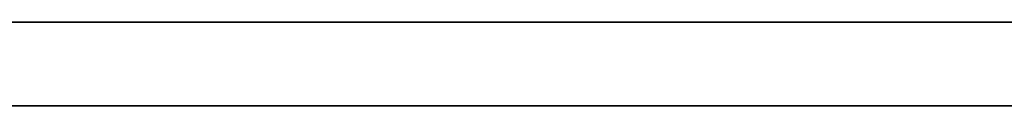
# Model space of a CAD drawing. Header units: millimetres. Extents: x -322 to 8072, y -96 to 57.
# Tile 196 of 256: x 5581 to 5604, y -2 to 0. Entities that reach past the tile are written whole.
import ezdxf

# ---------------------------------------------------------------- set-up
doc = ezdxf.new("R2010")
doc.units = ezdxf.units.MM
doc.layers.add('151', color=7, linetype='Continuous', true_color=0xffffff)

# ---------------------------------------------------------------- blocks, each defined once
blk = doc.blocks.new('UG_SURFACE_015')
at = {"layer": '151', "color": 252, "linetype": 'Continuous', "lineweight": 35}
for points in [[(6509, 0, 2017), (5491, 0, 2017), (5491, -26, 2017), (6509, -26, 2017)], [(6509, -2), (5491, -2), (5491, 0, 2), (6509, 0, 2)], [(6509, 0, 2), (5491, 0, 2), (5608, 0, 1412), (6000, 0, 1412)], [(5491, 0, 2), (5491, 0, 2017), (5608, 0, 1900), (5608, 0, 1412)], [(6392, 0, 1900), (5608, 0, 1900), (5491, 0, 2017), (6509, 0, 2017)]]:
    blk.add_3dface(points, dxfattribs=at)

msp = doc.modelspace()

# ---------------------------------------------------------------- linework, layer by layer
at = {"layer": '151', "color": 253, "linetype": 'Continuous', "lineweight": -3}
for p, q in [((6509, 0, 2017), (5491, 0, 2017)), ((6509, 0, 2), (5491, 0, 2)), ((6509, 0, 2017), (5491, 0, 2017)), ((5491, -2), (6509, -2))]:
    msp.add_line(p, q, dxfattribs=at)

# ---------------------------------------------------------------- block references
msp.add_blockref('UG_SURFACE_015', (0, 0), dxfattribs=at)

doc.saveas('drawing.dxf')
